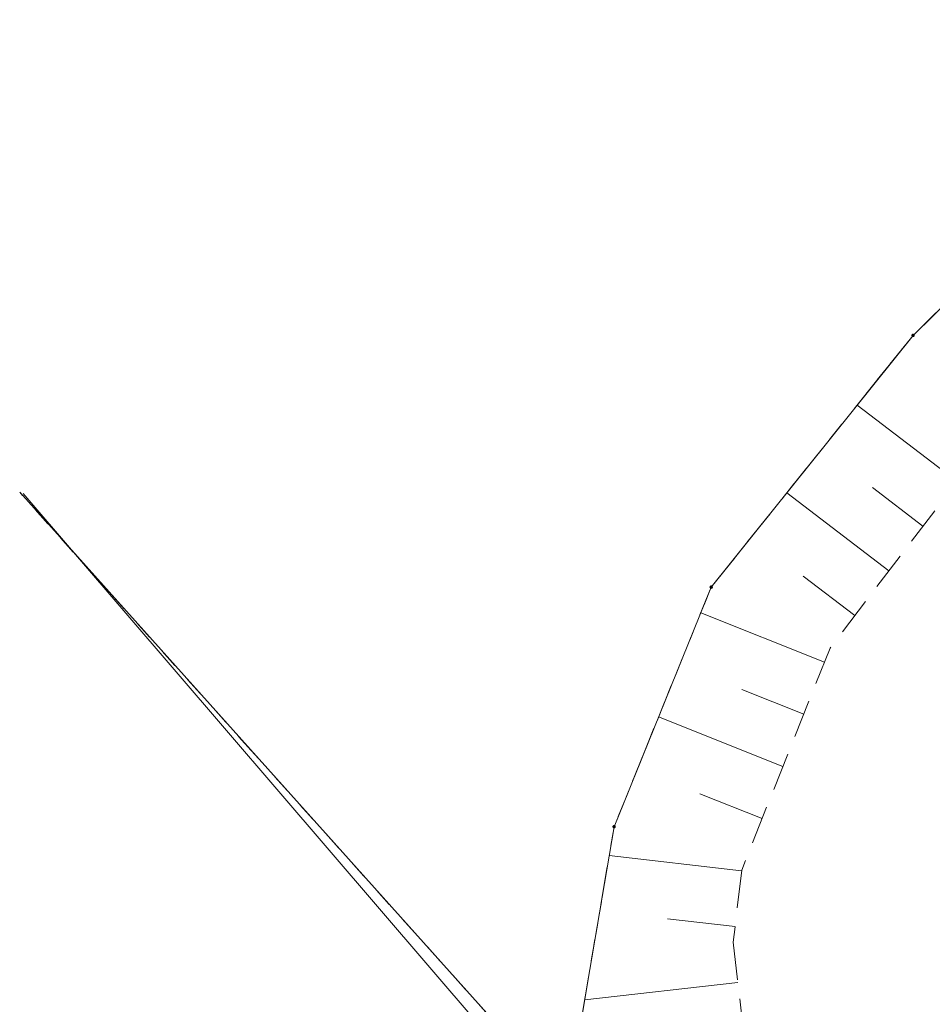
# Model space of a CAD drawing. Extents: x 5474185 to 5474933, y 5916077 to 5916824.
# Tile 60 of 256: x 5474216 to 5474240, y 5916670 to 5916696. Entities that reach past the tile are written whole.
import ezdxf

# ---------------------------------------------------------------- set-up
doc = ezdxf.new("R2010")
doc.units = 0
doc.linetypes.add('PRZER1-1', pattern=[1, 0.5, -0.5])
doc.linetypes.add('PRZER2-1', pattern=[1.5, 1, -0.5])
for name, color, linetype, lineweight in [('GEPPGD', 253, 'CONTINUOUS', 18), ('GESDZI', 253, 'CONTINUOUS', 18), ('GESUZY', 253, 'CONTINUOUS', 18), ('GSSWWP', 254, 'CONTINUOUS', 18), ('GSSZSN', 254, 'CONTINUOUS', 18)]:
    doc.layers.add(name, color=color, linetype=linetype, lineweight=lineweight)

msp = doc.modelspace()

# ---------------------------------------------------------------- hatches: boundary and pattern name
at = {"layer": 'GEPPGD'}
for points in [[(5474239.6, 5916687.255), (5474239.586094, 5916687.257202), (5474239.57355, 5916687.263594), (5474239.563594, 5916687.27355), (5474239.557202, 5916687.286094), (5474239.555, 5916687.3), (5474239.557202, 5916687.313906), (5474239.563594, 5916687.32645), (5474239.57355, 5916687.336406), (5474239.586094, 5916687.342798), (5474239.6, 5916687.345), (5474239.613906, 5916687.342798), (5474239.62645, 5916687.336406), (5474239.636406, 5916687.32645), (5474239.642798, 5916687.313906), (5474239.645, 5916687.3), (5474239.642798, 5916687.286094), (5474239.636406, 5916687.27355), (5474239.62645, 5916687.263594), (5474239.613906, 5916687.257202)], [(5474234.3, 5916680.645), (5474234.286094, 5916680.647202), (5474234.27355, 5916680.653594), (5474234.263594, 5916680.66355), (5474234.257202, 5916680.676094), (5474234.255, 5916680.69), (5474234.257202, 5916680.703906), (5474234.263594, 5916680.71645), (5474234.27355, 5916680.726406), (5474234.286094, 5916680.732798), (5474234.3, 5916680.735), (5474234.313906, 5916680.732798), (5474234.32645, 5916680.726406), (5474234.336406, 5916680.71645), (5474234.342798, 5916680.703906), (5474234.345, 5916680.69), (5474234.342798, 5916680.676094), (5474234.336406, 5916680.66355), (5474234.32645, 5916680.653594), (5474234.313906, 5916680.647202)], [(5474231.75, 5916674.355), (5474231.736094, 5916674.357202), (5474231.72355, 5916674.363594), (5474231.713594, 5916674.37355), (5474231.707202, 5916674.386094), (5474231.705, 5916674.4), (5474231.707202, 5916674.413906), (5474231.713594, 5916674.42645), (5474231.72355, 5916674.436406), (5474231.736094, 5916674.442798), (5474231.75, 5916674.445), (5474231.763906, 5916674.442798), (5474231.77645, 5916674.436406), (5474231.786406, 5916674.42645), (5474231.792798, 5916674.413906), (5474231.795, 5916674.4), (5474231.792798, 5916674.386094), (5474231.786406, 5916674.37355), (5474231.77645, 5916674.363594), (5474231.763906, 5916674.357202)]]:
    msp.add_hatch(color=256, dxfattribs=at).paths.add_polyline_path(points)

# ---------------------------------------------------------------- linework, layer by layer
at = {"layer": 'GESDZI', "linetype": 'Continuous', "lineweight": 13}
for p, q in [((5474248.06, 5916695.59, 10.22), (5474239.6, 5916687.3, 10.22)), ((5474239.6, 5916687.3, 10.22), (5474234.3, 5916680.69, 10.22)), ((5474230.52, 5916667.15, 10.22), (5474216.14, 5916683.18, 10.22)), ((5474234.3, 5916680.69, 10.22), (5474231.75, 5916674.4, 10.22)), ((5474231.75, 5916674.4, 10.22), (5474230.52, 5916667.15, 10.22))]:
    msp.add_line(p, q, dxfattribs=at)
at = {"layer": 'GESUZY', "linetype": 'PRZER1-1', "lineweight": 13}
for p, q in [((5474248.06, 5916695.59, 10.08), (5474239.6, 5916687.3, 10.08)), ((5474239.6, 5916687.3, 10.08), (5474234.3, 5916680.69, 10.08)), ((5474222.22, 5916676.4, 10.08), (5474216.14, 5916683.18, 10.08)), ((5474234.3, 5916680.69, 10.08), (5474231.75, 5916674.4, 10.08)), ((5474230.52, 5916667.15, 10.08), (5474222.22, 5916676.4, 10.08)), ((5474231.75, 5916674.4, 10.08), (5474230.52, 5916667.15, 10.08))]:
    msp.add_line(p, q, dxfattribs=at)
at = {"layer": 'GSSWWP', "linetype": 'Continuous', "lineweight": 13}
msp.add_line((5474232.57, 5916664.11, 10.06), (5474216.23, 5916683.15, 10.06), dxfattribs=at)
at = {"layer": 'GSSZSN', "linetype": 'PRZER2-1', "lineweight": 13}
for p, q in [((5474239.6, 5916687.3, 10.06), (5474248.06, 5916695.59, 10.06)), ((5474234.3, 5916680.69, 10.06), (5474239.6, 5916687.3, 10.06)), ((5474241.99, 5916685.08, 10.06), (5474237.42, 5916679.09, 10.06)), ((5474231.75, 5916674.4, 10.06), (5474234.3, 5916680.69, 10.06)), ((5474237.42, 5916679.09, 10.06), (5474235.1, 5916673.26, 10.06)), ((5474230.9, 5916669.4, 10.06), (5474231.75, 5916674.4, 10.06)), ((5474235.1, 5916673.26, 10.06), (5474234.88, 5916671.37, 10.06)), ((5474234.88, 5916671.37, 10.06), (5474235.37, 5916667.05, 10.06))]:
    msp.add_line(p, q, dxfattribs=at)
at = {"layer": 'GSSZSN', "linetype": 'Continuous', "lineweight": 18, "elevation": 10.06, "flags": 128}
for points in [[(5474240.755947, 5916683.4625), (5474238.129639, 5916685.46621)], [(5474239.861789, 5916682.290507), (5474238.5345, 5916683.303147)], [(5474238.967631, 5916681.118515), (5474236.284784, 5916683.165362)], [(5474238.073474, 5916679.946522), (5474236.717915, 5916680.98073)], [(5474237.273287, 5916678.721319), (5474234.025796, 5916680.013631)], [(5474236.728237, 5916677.351646), (5474235.10009, 5916677.999554)], [(5474236.183186, 5916675.981973), (5474232.918091, 5916677.281291)], [(5474235.638136, 5916674.6123), (5474234.001187, 5916675.26371)], [(5474235.097838, 5916673.241427), (5474231.621827, 5916673.646042)], [(5474234.927396, 5916671.777175), (5474233.150912, 5916671.983961)], [(5474234.99994, 5916670.312566), (5474230.977575, 5916669.856325)]]:
    msp.add_lwpolyline(points, dxfattribs=at)

doc.saveas('drawing.dxf')
